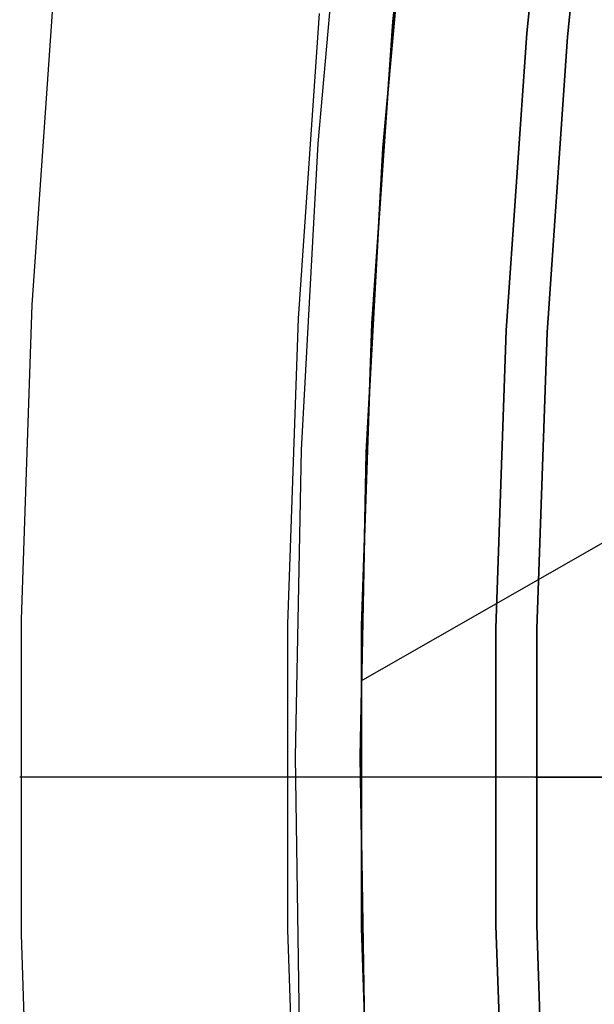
# Model space of a CAD drawing. Header units: millimetres. Extents: x 8929 to 10091, y -2708 to -1691.
# Tile 39 of 196: x 9432 to 9437, y -2060 to -2052. Entities that reach past the tile are written whole.
import ezdxf

# ---------------------------------------------------------------- set-up
doc = ezdxf.new("R2010")
doc.units = ezdxf.units.MM
for name, color, linetype in [('1', 7, 'Continuous'), ('COLOR EXT', 7, 'Continuous'), ('luz', 7, 'Continuous')]:
    doc.layers.add(name, color=color, linetype=linetype)

msp = doc.modelspace()

# ---------------------------------------------------------------- linework, layer by layer
at = {"layer": '1', "color": 7, "true_color": 0xffffff}
for p, q in [((9462.8723, -2041.3651, 34.8035), (9434.9805, -2057.3002, 34.8035)), ((9434.6155, -2052.699, 65.9982), (9434.8494, -2050.0834, 65.9982)), ((9435.1694, -2052.7388, 46.6058), (9435.4016, -2050.1425, 46.6058)), ((9435.4016, -2050.1425, 34.8035), (9435.1694, -2052.7388, 34.8035)), ((9435.1694, -2052.7388, 40.7047), (9435.4016, -2050.1425, 40.7047)), ((9432.3516, -2051.3897, 69.7042), (9432.1656, -2054.0789, 69.7042)), ((9434.6238, -2051.5863, 71.7042), (9434.4432, -2054.197, 71.7042)), ((9434.4726, -2055.3211, 65.9982), (9434.6155, -2052.699, 65.9982)), ((9435.0275, -2055.3417, 46.6058), (9435.1694, -2052.7388, 46.6058)), ((9435.1694, -2052.7388, 34.8035), (9435.0275, -2055.3417, 34.8035)), ((9435.0275, -2055.3417, 40.7047), (9435.1694, -2052.7388, 40.7047)), ((9432.1656, -2054.0789, 69.7042), (9432.0726, -2056.7729, 69.7042)), ((9434.4432, -2054.197, 71.7042), (9434.3529, -2056.8123, 71.7042)), ((9434.4209, -2057.9466, 65.9982), (9434.4726, -2055.3211, 65.9982)), ((9434.9762, -2057.9479, 46.6058), (9435.0275, -2055.3417, 46.6058)), ((9435.0275, -2055.3417, 34.8035), (9434.9762, -2057.9479, 34.8035)), ((9434.9762, -2057.9479, 40.7047), (9435.0275, -2055.3417, 40.7047)), ((9432.0726, -2056.7729, 69.7042), (9432.0726, -2059.4686, 69.7042)), ((9434.3529, -2056.8123, 71.7042), (9434.3529, -2059.4292, 71.7042)), ((9434.4605, -2060.5723, 65.9982), (9434.4209, -2057.9466, 65.9982)), ((9435.0155, -2060.5543, 46.6058), (9434.9762, -2057.9479, 46.6058)), ((9434.9762, -2057.9479, 34.8035), (9435.0155, -2060.5543, 34.8035)), ((9435.0155, -2060.5543, 40.7047), (9434.9762, -2057.9479, 40.7047)), ((9460.6469, -2058.1207, 69.7042), (9432.061, -2058.1207, 69.7042)), ((9510.1469, -2058.1207, 71.7042), (9434.3416, -2058.1207, 71.7042)), ((9434.3529, -2059.4292, 71.7042), (9434.4432, -2062.0445, 71.7042)), ((9432.0726, -2059.4686, 69.7042), (9432.1656, -2062.1626, 69.7042))]:
    msp.add_line(p, q, dxfattribs=at)
at = {"layer": 'COLOR EXT', "color": 30, "true_color": 0xff8d00}
for p, q in [((9435.2552, -2051.6557, 34.8035), (9435.5228, -2049.0805, 34.8035)), ((9435.5228, -2049.0805, -30.6965), (9435.2552, -2051.6557, -30.6965)), ((9435.2552, -2051.6557, 2.0535), (9435.5228, -2049.0805, 2.0535)), ((9436.4009, -2051.7548, -28.6965), (9436.6645, -2049.2191, -28.6965)), ((9436.6645, -2049.2191, -30.6965), (9436.4009, -2051.7548, -30.6965)), ((9436.4009, -2051.7548, -29.6965), (9436.6645, -2049.2191, -29.6965)), ((9435.0765, -2054.2386, 34.8035), (9435.2552, -2051.6557, 34.8035)), ((9435.2552, -2051.6557, -30.6965), (9435.0765, -2054.2386, -30.6965)), ((9435.0765, -2054.2386, 2.0535), (9435.2552, -2051.6557, 2.0535)), ((9436.225, -2054.2982, -28.6965), (9436.4009, -2051.7548, -28.6965)), ((9436.4009, -2051.7548, -30.6965), (9436.225, -2054.2982, -30.6965)), ((9436.225, -2054.2982, -29.6965), (9436.4009, -2051.7548, -29.6965)), ((9434.9872, -2056.8262, 34.8035), (9435.0765, -2054.2386, 34.8035)), ((9435.0765, -2054.2386, -30.6965), (9434.9872, -2056.8262, -30.6965)), ((9434.9872, -2056.8262, 2.0535), (9435.0765, -2054.2386, 2.0535)), ((9436.137, -2056.846, -28.6965), (9436.225, -2054.2982, -28.6965)), ((9436.225, -2054.2982, -30.6965), (9436.137, -2056.846, -30.6965)), ((9436.137, -2056.846, -29.6965), (9436.225, -2054.2982, -29.6965)), ((9434.9872, -2059.4153, 34.8035), (9434.9872, -2056.8262, 34.8035)), ((9434.9872, -2056.8262, -30.6965), (9434.9872, -2059.4153, -30.6965)), ((9434.9872, -2059.4153, 2.0535), (9434.9872, -2056.8262, 2.0535)), ((9436.137, -2059.3954, -28.6965), (9436.137, -2056.846, -28.6965)), ((9436.137, -2056.846, -30.6965), (9436.137, -2059.3954, -30.6965)), ((9436.137, -2059.3954, -29.6965), (9436.137, -2056.846, -29.6965)), ((9434.976, -2058.1207, 34.8035), (9434.976, -2058.1207, -30.6965)), ((9436.126, -2058.1207, -30.6965), (9434.976, -2058.1207, -30.6965)), ((9436.976, -2058.1207, 34.8035), (9434.976, -2058.1207, 34.8035)), ((9437.726, -2058.1207, -28.6965), (9436.126, -2058.1207, -28.6965)), ((9436.126, -2058.1207, -28.6965), (9436.126, -2058.1207, -30.6965)), ((9436.976, -2058.1207, 34.8035), (9436.976, -2058.1207, 25.6035)), ((9474.976, -2058.1207, 25.6035), (9436.976, -2058.1207, 25.6035)), ((9435.0765, -2062.0029, 34.8035), (9434.9872, -2059.4153, 34.8035)), ((9434.9872, -2059.4153, -30.6965), (9435.0765, -2062.0028, -30.6965)), ((9435.0765, -2062.0029, 2.0535), (9434.9872, -2059.4153, 2.0535)), ((9436.225, -2061.9433, -28.6965), (9436.137, -2059.3954, -28.6965)), ((9436.137, -2059.3954, -30.6965), (9436.225, -2061.9433, -30.6965)), ((9436.225, -2061.9433, -29.6965), (9436.137, -2059.3954, -29.6965))]:
    msp.add_line(p, q, dxfattribs=at)
at = {"layer": 'luz', "color": 7, "true_color": 0xffffff}
for p, q in [((9436.7496, -2051.785, -30.6965), (9437.0119, -2049.2613, -30.6965)), ((9436.7496, -2051.785, -28.8965), (9437.0119, -2049.2613, -28.8965)), ((9437.0119, -2049.2613, -29.7965), (9436.7496, -2051.785, -29.7965)), ((9436.5745, -2054.3163, -30.6965), (9436.7496, -2051.785, -30.6965)), ((9436.5745, -2054.3163, -28.8965), (9436.7496, -2051.785, -28.8965)), ((9436.7496, -2051.785, -29.7965), (9436.5745, -2054.3163, -29.7965)), ((9436.487, -2056.8521, -30.6965), (9436.5745, -2054.3163, -30.6965)), ((9436.487, -2056.8521, -28.8965), (9436.5745, -2054.3163, -28.8965)), ((9436.5745, -2054.3163, -29.7965), (9436.487, -2056.8521, -29.7965)), ((9436.487, -2059.3894, -30.6965), (9436.487, -2056.8521, -30.6965)), ((9436.487, -2059.3894, -28.8965), (9436.487, -2056.8521, -28.8965)), ((9436.487, -2056.8521, -29.7965), (9436.487, -2059.3894, -29.7965)), ((9436.476, -2058.1207, -30.6965), (9437.676, -2058.1207, -30.6965)), ((9436.476, -2058.1207, -30.6965), (9436.476, -2058.1207, -28.8965)), ((9436.476, -2058.1207, -28.8965), (9437.526, -2058.1207, -28.8965)), ((9436.5745, -2061.9252, -30.6965), (9436.487, -2059.3894, -30.6965)), ((9436.5745, -2061.9252, -28.8965), (9436.487, -2059.3894, -28.8965)), ((9436.487, -2059.3894, -29.7965), (9436.5745, -2061.9252, -29.7965))]:
    msp.add_line(p, q, dxfattribs=at)

doc.saveas('drawing.dxf')
